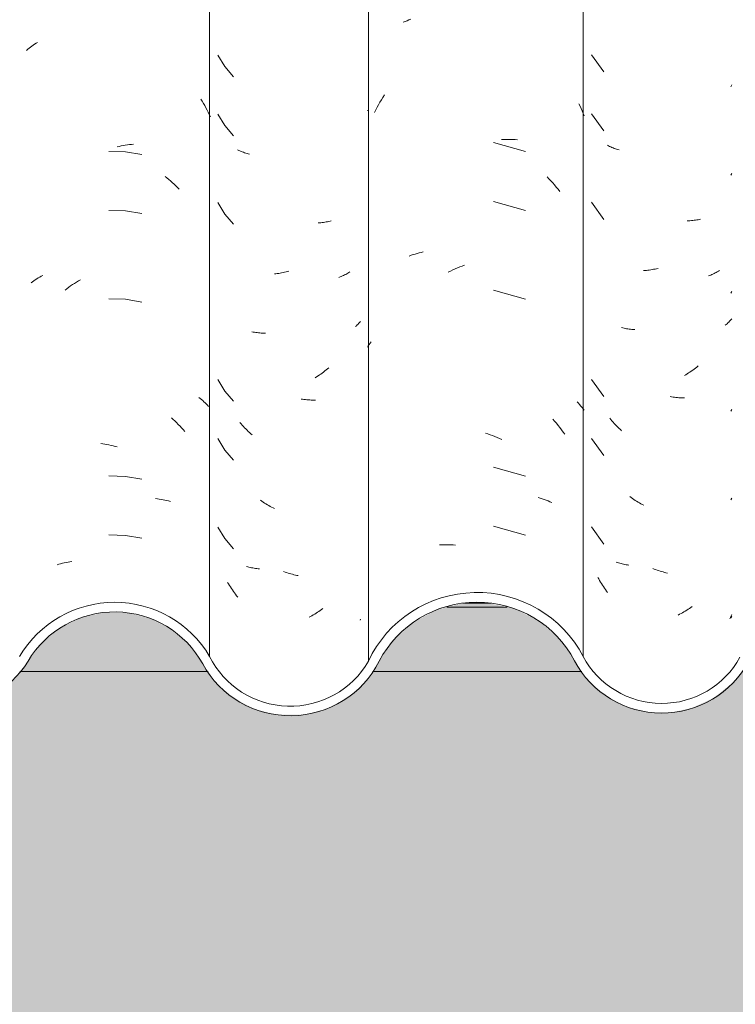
# Model space of a CAD drawing. Header units: metres. Extents: x -2.1 to 42.5, y -15.2 to 5.6.
# Tile 229 of 256: x 17.827 to 18.193, y 2.68 to 3.183. Entities that reach past the tile are written whole.
import ezdxf

# ---------------------------------------------------------------- set-up
doc = ezdxf.new("R2010")
doc.units = ezdxf.units.M
for name, color, linetype, lineweight in [('A-DETL-GENF', 7, 'Continuous', 5), ('A-GLAZ-CWMG', 7, 'Continuous', 5), ('A-ROOF', 7, 'Continuous', 5), ('A-WALL', 7, 'Continuous', 5), ('A-WALL-PATT', 7, 'Continuous', 50)]:
    doc.layers.add(name, color=color, linetype=linetype, lineweight=lineweight)

# ---------------------------------------------------------------- blocks, each defined once
blk = doc.blocks.new('FP_26-FACHADA 02')
at = {"layer": 'A-GLAZ-CWMG', "color": 9, "true_color": 0xc0c0c0}
for p, q in [((1.07721, 3.16839), (1.07789, 3.16892)), ((1.07789, 3.16892), (1.07858, 3.16944)), ((1.07858, 3.16944), (1.07929, 3.16995)), ((1.07929, 3.16995), (1.08002, 3.17044)), ((1.08002, 3.17044), (1.08076, 3.17092)), ((1.08076, 3.17092), (1.08151, 3.17138)), ((1.07589, 3.16729), (1.07654, 3.16784)), ((1.07654, 3.16784), (1.07721, 3.16839)), ((1.16508, 3.14236), (1.16574, 3.14127)), ((1.16574, 3.14127), (1.16638, 3.14017)), ((1.16638, 3.14017), (1.167, 3.13906)), ((1.167, 3.13906), (1.16761, 3.13793)), ((1.16761, 3.13793), (1.16821, 3.1368)), ((1.16821, 3.1368), (1.16878, 3.13565)), ((1.16878, 3.13565), (1.16934, 3.13449)), ((1.16934, 3.13449), (1.16989, 3.13332)), ((1.12323, 3.11823), (1.12428, 3.11845)), ((1.12428, 3.11845), (1.12534, 3.11865)), ((1.12534, 3.11865), (1.12639, 3.11883)), ((1.12639, 3.11883), (1.12745, 3.11899)), ((1.12745, 3.11899), (1.1285, 3.11913)), ((1.1285, 3.11913), (1.12955, 3.11925)), ((1.12955, 3.11925), (1.13059, 3.11935)), ((1.12646, 3.11547), (1.118, 3.11566)), ((1.12217, 3.118), (1.12323, 3.11823)), ((1.13479, 3.11404), (1.12646, 3.11547)), ((1.14672, 3.10287), (1.14766, 3.10212)), ((1.14766, 3.10212), (1.14859, 3.10135)), ((1.14859, 3.10135), (1.14951, 3.10056)), ((1.14951, 3.10056), (1.15042, 3.09975)), ((1.15042, 3.09975), (1.15132, 3.09893)), ((1.15132, 3.09893), (1.1522, 3.09809)), ((1.1522, 3.09809), (1.15308, 3.09724)), ((1.15308, 3.09724), (1.15395, 3.09637)), ((1.12646, 3.08533), (1.118, 3.08552)), ((1.13479, 3.0839), (1.12646, 3.08533)), ((1.07822, 3.0486), (1.07892, 3.04911)), ((1.07892, 3.04911), (1.07964, 3.04961)), ((1.07964, 3.04961), (1.08037, 3.0501)), ((1.08037, 3.0501), (1.08112, 3.05057)), ((1.08112, 3.05057), (1.08188, 3.05103)), ((1.08188, 3.05103), (1.08265, 3.05148)), ((1.08265, 3.05148), (1.08344, 3.05191)), ((1.08344, 3.05191), (1.08424, 3.05232)), ((1.09945, 3.04762), (1.10043, 3.04827)), ((1.10043, 3.04827), (1.10142, 3.04891)), ((1.10142, 3.04891), (1.10242, 3.04953)), ((1.10242, 3.04953), (1.10342, 3.05013)), ((1.09559, 3.04481), (1.09655, 3.04554)), ((1.09655, 3.04554), (1.09751, 3.04625)), ((1.09751, 3.04625), (1.09847, 3.04694)), ((1.09847, 3.04694), (1.09945, 3.04762)), ((1.12646, 3.04012), (1.118, 3.04031)), ((1.13479, 3.03869), (1.12646, 3.04012)), ((1.16399, 2.98999), (1.16467, 2.98946)), ((1.16467, 2.98946), (1.16533, 2.98892)), ((1.16533, 2.98892), (1.16599, 2.98836)), ((1.16599, 2.98836), (1.16662, 2.98779)), ((1.16662, 2.98779), (1.16724, 2.98721)), ((1.16724, 2.98721), (1.16784, 2.98662)), ((1.16784, 2.98662), (1.16843, 2.98602)), ((1.16843, 2.98602), (1.169, 2.98541)), ((1.14995, 2.9796), (1.15085, 2.97879)), ((1.15085, 2.97879), (1.15174, 2.97796)), ((1.15174, 2.97796), (1.15263, 2.97711)), ((1.15263, 2.97711), (1.1535, 2.97625)), ((1.1535, 2.97625), (1.15436, 2.97537)), ((1.15436, 2.97537), (1.15521, 2.97448)), ((1.15521, 2.97448), (1.15605, 2.97357)), ((1.15605, 2.97357), (1.15687, 2.97265)), ((1.11383, 2.96645), (1.11488, 2.96631)), ((1.11488, 2.96631), (1.11593, 2.96614)), ((1.11593, 2.96614), (1.11699, 2.96595)), ((1.11699, 2.96595), (1.11805, 2.96575)), ((1.11805, 2.96575), (1.1191, 2.96552)), ((1.1191, 2.96552), (1.12016, 2.96528)), ((1.12016, 2.96528), (1.12122, 2.96501)), ((1.12122, 2.96501), (1.12228, 2.96473)), ((1.12646, 2.94969), (1.118, 2.94988)), ((1.13479, 2.94826), (1.12646, 2.94969)), ((1.1418, 2.93834), (1.14278, 2.93822)), ((1.14278, 2.93822), (1.14376, 2.93808)), ((1.14376, 2.93808), (1.14472, 2.93792)), ((1.14472, 2.93792), (1.14568, 2.93774)), ((1.14568, 2.93774), (1.14663, 2.93754)), ((1.14663, 2.93754), (1.14757, 2.93733)), ((1.14757, 2.93733), (1.1485, 2.9371)), ((1.1485, 2.9371), (1.14942, 2.93685)), ((1.12646, 2.91955), (1.118, 2.91973)), ((1.13479, 2.91811), (1.12646, 2.91955)), ((1.09151, 2.90452), (1.09242, 2.90478)), ((1.09242, 2.90478), (1.09334, 2.90503)), ((1.09334, 2.90503), (1.09427, 2.90526)), ((1.09427, 2.90526), (1.0952, 2.90548)), ((1.0952, 2.90548), (1.09615, 2.90568)), ((1.09615, 2.90568), (1.09711, 2.90586)), ((1.09711, 2.90586), (1.09807, 2.90602)), ((1.09807, 2.90602), (1.09904, 2.90616))]:
    blk.add_line(p, q, dxfattribs=at)
blk = doc.blocks.new('FP_27-FACHADA 02')
at = {"layer": 'A-GLAZ-CWMG', "color": 9, "true_color": 0xc0c0c0}
for p, q in [((1.17372, 3.1649), (1.17728, 3.15902)), ((1.17728, 3.15902), (1.18178, 3.15382)), ((1.17372, 3.13476), (1.17728, 3.12888)), ((1.17728, 3.12888), (1.18178, 3.12368)), ((1.18436, 3.11617), (1.18379, 3.11644)), ((1.18495, 3.11591), (1.18436, 3.11617)), ((1.18554, 3.11567), (1.18495, 3.11591)), ((1.18614, 3.11544), (1.18554, 3.11567)), ((1.18675, 3.11521), (1.18614, 3.11544)), ((1.18736, 3.115), (1.18675, 3.11521)), ((1.18798, 3.1148), (1.18736, 3.115)), ((1.18862, 3.11461), (1.18798, 3.1148)), ((1.18925, 3.11443), (1.18862, 3.11461)), ((1.1899, 3.11426), (1.18925, 3.11443)), ((1.17372, 3.08954), (1.17728, 3.08367)), ((1.17728, 3.08367), (1.18178, 3.07846)), ((1.22562, 3.07919), (1.22492, 3.07915)), ((1.22632, 3.07925), (1.22562, 3.07919)), ((1.22702, 3.07933), (1.22632, 3.07925)), ((1.2277, 3.07941), (1.22702, 3.07933)), ((1.22839, 3.07951), (1.2277, 3.07941)), ((1.22906, 3.07962), (1.22839, 3.07951)), ((1.22973, 3.07974), (1.22906, 3.07962)), ((1.2304, 3.07987), (1.22973, 3.07974)), ((1.23106, 3.08002), (1.2304, 3.07987)), ((1.23171, 3.08018), (1.23106, 3.08002)), ((1.20333, 3.05317), (1.20259, 3.0531)), ((1.20407, 3.05326), (1.20333, 3.05317)), ((1.20481, 3.05336), (1.20407, 3.05326)), ((1.20556, 3.05348), (1.20481, 3.05336)), ((1.2063, 3.05361), (1.20556, 3.05348)), ((1.20705, 3.05375), (1.2063, 3.05361)), ((1.2078, 3.05391), (1.20705, 3.05375)), ((1.20855, 3.05407), (1.2078, 3.05391)), ((1.2093, 3.05426), (1.20855, 3.05407)), ((1.21006, 3.05445), (1.2093, 3.05426)), ((1.23959, 3.05317), (1.23904, 3.05287)), ((1.24012, 3.05348), (1.23959, 3.05317)), ((1.24064, 3.0538), (1.24012, 3.05348)), ((1.24115, 3.05413), (1.24064, 3.0538)), ((1.2362, 3.05152), (1.2356, 3.05128)), ((1.23678, 3.05177), (1.2362, 3.05152)), ((1.23736, 3.05203), (1.23678, 3.05177)), ((1.23793, 3.0523), (1.23736, 3.05203)), ((1.23849, 3.05258), (1.23793, 3.0523)), ((1.23904, 3.05287), (1.23849, 3.05258)), ((1.24579, 3.02787), (1.24539, 3.02745)), ((1.24618, 3.02829), (1.24579, 3.02787)), ((1.24656, 3.02872), (1.24618, 3.02829)), ((1.1918, 3.02342), (1.19114, 3.02355)), ((1.19247, 3.0233), (1.1918, 3.02342)), ((1.19315, 3.02319), (1.19247, 3.0233)), ((1.19384, 3.0231), (1.19315, 3.02319)), ((1.19452, 3.02301), (1.19384, 3.0231)), ((1.19522, 3.02294), (1.19452, 3.02301)), ((1.19592, 3.02288), (1.19522, 3.02294)), ((1.19662, 3.02284), (1.19592, 3.02288)), ((1.19733, 3.02281), (1.19662, 3.02284)), ((1.19805, 3.02279), (1.19733, 3.02281)), ((1.24455, 3.02664), (1.24411, 3.02625)), ((1.24498, 3.02704), (1.24455, 3.02664)), ((1.24539, 3.02745), (1.24498, 3.02704)), ((1.22769, 3.00298), (1.227, 3.00246)), ((1.22837, 3.0035), (1.22769, 3.00298)), ((1.22905, 3.00404), (1.22837, 3.0035)), ((1.22972, 3.0046), (1.22905, 3.00404)), ((1.23039, 3.00516), (1.22972, 3.0046)), ((1.17372, 2.99912), (1.17728, 2.99324)), ((1.2242, 3.00052), (1.22348, 3.00007)), ((1.22491, 3.00099), (1.2242, 3.00052)), ((1.22561, 3.00147), (1.22491, 3.00099)), ((1.22631, 3.00196), (1.22561, 3.00147)), ((1.227, 3.00246), (1.22631, 3.00196)), ((1.17728, 2.99324), (1.18178, 2.98803)), ((1.217, 2.98904), (1.21625, 2.98915)), ((1.21774, 2.98895), (1.217, 2.98904)), ((1.21848, 2.98886), (1.21774, 2.98895)), ((1.21922, 2.9888), (1.21848, 2.98886)), ((1.21995, 2.98874), (1.21922, 2.9888)), ((1.22069, 2.9887), (1.21995, 2.98874)), ((1.22141, 2.98867), (1.22069, 2.9887)), ((1.22214, 2.98865), (1.22141, 2.98867)), ((1.22286, 2.98865), (1.22214, 2.98865)), ((1.22358, 2.98866), (1.22286, 2.98865)), ((1.18555, 2.97647), (1.18496, 2.97715)), ((1.18615, 2.97581), (1.18555, 2.97647)), ((1.18676, 2.97515), (1.18615, 2.97581)), ((1.18737, 2.97451), (1.18676, 2.97515)), ((1.188, 2.97388), (1.18737, 2.97451)), ((1.18863, 2.97326), (1.188, 2.97388)), ((1.18927, 2.97265), (1.18863, 2.97326)), ((1.18991, 2.97205), (1.18927, 2.97265)), ((1.17372, 2.96897), (1.17728, 2.9631)), ((1.19057, 2.97147), (1.18991, 2.97205)), ((1.19123, 2.97089), (1.19057, 2.97147)), ((1.17728, 2.9631), (1.18178, 2.95789)), ((1.19618, 2.93696), (1.19548, 2.93745)), ((1.19689, 2.93649), (1.19618, 2.93696)), ((1.1976, 2.93603), (1.19689, 2.93649)), ((1.19831, 2.93558), (1.1976, 2.93603)), ((1.19903, 2.93515), (1.19831, 2.93558)), ((1.19976, 2.93473), (1.19903, 2.93515)), ((1.20048, 2.93432), (1.19976, 2.93473)), ((1.20121, 2.93393), (1.20048, 2.93432)), ((1.20195, 2.93355), (1.20121, 2.93393)), ((1.20268, 2.93318), (1.20195, 2.93355)), ((1.17372, 2.92376), (1.17728, 2.91788)), ((1.17728, 2.91788), (1.18178, 2.91268)), ((1.18896, 2.90351), (1.18832, 2.9037)), ((1.1896, 2.90334), (1.18896, 2.90351)), ((1.19025, 2.90318), (1.1896, 2.90334)), ((1.19091, 2.90303), (1.19025, 2.90318)), ((1.19157, 2.9029), (1.19091, 2.90303)), ((1.19224, 2.90277), (1.19157, 2.9029)), ((1.19291, 2.90266), (1.19224, 2.90277)), ((1.19359, 2.90256), (1.19291, 2.90266)), ((1.19428, 2.90247), (1.19359, 2.90256)), ((1.19497, 2.9024), (1.19428, 2.90247)), ((1.20808, 2.90078), (1.20733, 2.90105)), ((1.20883, 2.90053), (1.20808, 2.90078)), ((1.20958, 2.90028), (1.20883, 2.90053)), ((1.21034, 2.90005), (1.20958, 2.90028)), ((1.21109, 2.89984), (1.21034, 2.90005)), ((1.21184, 2.89964), (1.21109, 2.89984)), ((1.21259, 2.89945), (1.21184, 2.89964)), ((1.21334, 2.89927), (1.21259, 2.89945)), ((1.21409, 2.89911), (1.21334, 2.89927)), ((1.21484, 2.89896), (1.21409, 2.89911)), ((1.17912, 2.89472), (1.17864, 2.89551)), ((1.1796, 2.89394), (1.17912, 2.89472)), ((1.1801, 2.89317), (1.1796, 2.89394)), ((1.18061, 2.8924), (1.1801, 2.89317)), ((1.18113, 2.89165), (1.18061, 2.8924)), ((1.18166, 2.8909), (1.18113, 2.89165)), ((1.18219, 2.89017), (1.18166, 2.8909)), ((1.18274, 2.88944), (1.18219, 2.89017)), ((1.1833, 2.88873), (1.18274, 2.88944)), ((1.18387, 2.88802), (1.1833, 2.88873)), ((1.22745, 2.88222), (1.22676, 2.88171)), ((1.22106, 2.87808), (1.22033, 2.87768)), ((1.22179, 2.87849), (1.22106, 2.87808)), ((1.22251, 2.87891), (1.22179, 2.87849)), ((1.22323, 2.87934), (1.22251, 2.87891)), ((1.22395, 2.87979), (1.22323, 2.87934)), ((1.22466, 2.88025), (1.22395, 2.87979)), ((1.22536, 2.88073), (1.22466, 2.88025)), ((1.22606, 2.88121), (1.22536, 2.88073)), ((1.22676, 2.88171), (1.22606, 2.88121)), ((1.24656, 2.87673), (1.24637, 2.87629))]:
    blk.add_line(p, q, dxfattribs=at)
blk = doc.blocks.new('FP_28-FACHADA 02')
at = {"layer": 'A-GLAZ-CWMG', "color": 9, "true_color": 0xc0c0c0}
for p, q in [((1.26845, 3.18162), (1.26942, 3.18203)), ((1.26942, 3.18203), (1.27039, 3.18242)), ((1.27039, 3.18242), (1.27139, 3.1828)), ((1.27139, 3.1828), (1.27239, 3.18315)), ((1.25806, 3.14326), (1.25883, 3.14449)), ((1.25518, 3.13819), (1.25587, 3.13948)), ((1.25587, 3.13948), (1.25658, 3.14075)), ((1.25658, 3.14075), (1.25731, 3.14201)), ((1.25731, 3.14201), (1.25806, 3.14326)), ((1.35826, 3.13995), (1.35884, 3.13875)), ((1.35884, 3.13875), (1.35941, 3.13754)), ((1.25012, 3.13631), (1.25037, 3.13669)), ((1.25386, 3.13557), (1.25451, 3.13689)), ((1.25451, 3.13689), (1.25518, 3.13819)), ((1.35941, 3.13754), (1.35995, 3.13632)), ((1.35995, 3.13632), (1.36049, 3.13509)), ((1.36049, 3.13509), (1.361, 3.13386)), ((1.33089, 3.11563), (1.31466, 3.12016)), ((1.31876, 3.12173), (1.31994, 3.12178)), ((1.31994, 3.12178), (1.32112, 3.12181)), ((1.32112, 3.12181), (1.32229, 3.12182)), ((1.32229, 3.12182), (1.32345, 3.1218)), ((1.32345, 3.1218), (1.32461, 3.12176)), ((1.32461, 3.12176), (1.32576, 3.1217)), ((1.32576, 3.1217), (1.3269, 3.12162)), ((1.34197, 3.10268), (1.34295, 3.10167)), ((1.34295, 3.10167), (1.34391, 3.10064)), ((1.34391, 3.10064), (1.34486, 3.0996)), ((1.34486, 3.0996), (1.3458, 3.09853)), ((1.3458, 3.09853), (1.34672, 3.09745)), ((1.34672, 3.09745), (1.34762, 3.09635)), ((1.34762, 3.09635), (1.34851, 3.09523)), ((1.33089, 3.08549), (1.31466, 3.09002)), ((1.27346, 3.06293), (1.27449, 3.06325)), ((1.27449, 3.06325), (1.27553, 3.06355)), ((1.27553, 3.06355), (1.27659, 3.06382)), ((1.27659, 3.06382), (1.27765, 3.06408)), ((1.27765, 3.06408), (1.27873, 3.06431)), ((1.27143, 3.06224), (1.27244, 3.0626)), ((1.27244, 3.0626), (1.27346, 3.06293)), ((1.29151, 3.05398), (1.29269, 3.05456)), ((1.29269, 3.05456), (1.29387, 3.05512)), ((1.29387, 3.05512), (1.29506, 3.05566)), ((1.29506, 3.05566), (1.29625, 3.05617)), ((1.29625, 3.05617), (1.29744, 3.05666)), ((1.29744, 3.05666), (1.29864, 3.05712)), ((1.29864, 3.05712), (1.29984, 3.05756)), ((1.33089, 3.04027), (1.31466, 3.0448)), ((1.25105, 3.0171), (1.25154, 3.01777)), ((1.25154, 3.01777), (1.25205, 3.01842)), ((1.25012, 3.01574), (1.25058, 3.01642)), ((1.25058, 3.01642), (1.25105, 3.0171)), ((1.35732, 2.98769), (1.35799, 2.98701)), ((1.35799, 2.98701), (1.35863, 2.98631)), ((1.35863, 2.98631), (1.35925, 2.98561)), ((1.35925, 2.98561), (1.35985, 2.98489)), ((1.35985, 2.98489), (1.36044, 2.98416)), ((1.36044, 2.98416), (1.361, 2.98341)), ((1.34491, 2.97898), (1.34584, 2.97791)), ((1.34584, 2.97791), (1.34676, 2.97683)), ((1.34676, 2.97683), (1.34766, 2.97572)), ((1.34766, 2.97572), (1.34855, 2.9746)), ((1.34855, 2.9746), (1.34942, 2.97347)), ((1.34942, 2.97347), (1.35028, 2.97231)), ((1.3105, 2.97175), (1.3117, 2.97135)), ((1.3117, 2.97135), (1.3129, 2.97092)), ((1.3129, 2.97092), (1.31411, 2.97047)), ((1.31411, 2.97047), (1.3153, 2.97)), ((1.3153, 2.97), (1.3165, 2.9695)), ((1.3165, 2.9695), (1.31769, 2.96898)), ((1.31769, 2.96898), (1.31887, 2.96844)), ((1.35028, 2.97231), (1.35111, 2.97115)), ((1.33089, 2.94985), (1.31466, 2.95437)), ((1.33745, 2.93886), (1.33849, 2.93855)), ((1.33849, 2.93855), (1.33951, 2.93822)), ((1.33951, 2.93822), (1.34052, 2.93788)), ((1.34052, 2.93788), (1.34152, 2.93751)), ((1.34152, 2.93751), (1.3425, 2.93712)), ((1.3425, 2.93712), (1.34347, 2.93672)), ((1.34347, 2.93672), (1.34443, 2.93629)), ((1.33089, 2.9197), (1.31466, 2.92423)), ((1.28702, 2.91466), (1.28817, 2.91471)), ((1.28817, 2.91471), (1.28933, 2.91474)), ((1.28933, 2.91474), (1.2905, 2.91475)), ((1.2905, 2.91475), (1.29167, 2.91474)), ((1.29167, 2.91474), (1.29285, 2.9147)), ((1.29285, 2.9147), (1.29403, 2.91464)), ((1.29403, 2.91464), (1.29522, 2.91455))]:
    blk.add_line(p, q, dxfattribs=at)
blk = doc.blocks.new('FP_29-FACHADA 02')
at = {"layer": 'A-GLAZ-CWMG', "color": 9, "true_color": 0xc0c0c0}
for p, q in [((1.36464, 3.16502), (1.37093, 3.15625)), ((1.4359, 3.14871), (1.4364, 3.1496)), ((1.36464, 3.13487), (1.37093, 3.12611)), ((1.37342, 3.11851), (1.37286, 3.11879)), ((1.37398, 3.11823), (1.37342, 3.11851)), ((1.37455, 3.11796), (1.37398, 3.11823)), ((1.37513, 3.11771), (1.37455, 3.11796)), ((1.37572, 3.11746), (1.37513, 3.11771)), ((1.37632, 3.11723), (1.37572, 3.11746)), ((1.37693, 3.117), (1.37632, 3.11723)), ((1.37754, 3.11679), (1.37693, 3.117)), ((1.37816, 3.11659), (1.37754, 3.11679)), ((1.37879, 3.1164), (1.37816, 3.11659)), ((1.4359, 3.10349), (1.4364, 3.10438)), ((1.36464, 3.08966), (1.37093, 3.0809)), ((1.41433, 3.08023), (1.41362, 3.0802)), ((1.41503, 3.08027), (1.41433, 3.08023)), ((1.41573, 3.08033), (1.41503, 3.08027)), ((1.41643, 3.08039), (1.41573, 3.08033)), ((1.41712, 3.08047), (1.41643, 3.08039)), ((1.4178, 3.08057), (1.41712, 3.08047)), ((1.41848, 3.08067), (1.4178, 3.08057)), ((1.41915, 3.08079), (1.41848, 3.08067)), ((1.41981, 3.08092), (1.41915, 3.08079)), ((1.42047, 3.08106), (1.41981, 3.08092)), ((1.39202, 3.05486), (1.39128, 3.05481)), ((1.39275, 3.05492), (1.39202, 3.05486)), ((1.39349, 3.055), (1.39275, 3.05492)), ((1.39423, 3.05509), (1.39349, 3.055)), ((1.39497, 3.0552), (1.39423, 3.05509)), ((1.39572, 3.05532), (1.39497, 3.0552)), ((1.39647, 3.05545), (1.39572, 3.05532)), ((1.39721, 3.0556), (1.39647, 3.05545)), ((1.39796, 3.05576), (1.39721, 3.0556)), ((1.39871, 3.05593), (1.39796, 3.05576)), ((1.42679, 3.05304), (1.42621, 3.05278)), ((1.42736, 3.05331), (1.42679, 3.05304)), ((1.42792, 3.05359), (1.42736, 3.05331)), ((1.42847, 3.05387), (1.42792, 3.05359)), ((1.42901, 3.05417), (1.42847, 3.05387)), ((1.42955, 3.05448), (1.42901, 3.05417)), ((1.43007, 3.0548), (1.42955, 3.05448)), ((1.42503, 3.0523), (1.42442, 3.05207)), ((1.42562, 3.05253), (1.42503, 3.0523)), ((1.42621, 3.05278), (1.42562, 3.05253)), ((1.4359, 3.04321), (1.4364, 3.0441)), ((1.43442, 3.02805), (1.43399, 3.02765)), ((1.43484, 3.02847), (1.43442, 3.02805)), ((1.43525, 3.02889), (1.43484, 3.02847)), ((1.43565, 3.02933), (1.43525, 3.02889)), ((1.43603, 3.02976), (1.43565, 3.02933)), ((1.4364, 3.03021), (1.43603, 3.02976)), ((1.38065, 3.02549), (1.38, 3.02565)), ((1.38131, 3.02535), (1.38065, 3.02549)), ((1.38198, 3.02522), (1.38131, 3.02535)), ((1.38265, 3.0251), (1.38198, 3.02522)), ((1.38332, 3.02499), (1.38265, 3.0251)), ((1.38401, 3.02489), (1.38332, 3.02499)), ((1.3847, 3.02481), (1.38401, 3.02489)), ((1.38539, 3.02474), (1.3847, 3.02481)), ((1.38609, 3.02469), (1.38539, 3.02474)), ((1.38679, 3.02464), (1.38609, 3.02469)), ((1.43355, 3.02724), (1.43309, 3.02685)), ((1.43399, 3.02765), (1.43355, 3.02724)), ((1.41502, 3.00298), (1.41431, 3.0025)), ((1.41572, 3.00346), (1.41502, 3.00298)), ((1.41641, 3.00396), (1.41572, 3.00346)), ((1.4171, 3.00447), (1.41641, 3.00396)), ((1.41779, 3.00499), (1.4171, 3.00447)), ((1.41846, 3.00553), (1.41779, 3.00499)), ((1.41914, 3.00608), (1.41846, 3.00553)), ((1.36464, 2.99923), (1.37093, 2.99047)), ((1.41289, 3.0016), (1.41217, 3.00116)), ((1.4136, 3.00204), (1.41289, 3.0016)), ((1.41431, 3.0025), (1.4136, 3.00204)), ((1.40566, 2.99031), (1.40491, 2.99044)), ((1.4064, 2.9902), (1.40566, 2.99031)), ((1.40714, 2.99009), (1.4064, 2.9902)), ((1.40788, 2.99001), (1.40714, 2.99009)), ((1.40862, 2.98993), (1.40788, 2.99001)), ((1.40936, 2.98987), (1.40862, 2.98993)), ((1.41009, 2.98982), (1.40936, 2.98987)), ((1.41082, 2.98978), (1.41009, 2.98982)), ((1.41154, 2.98976), (1.41082, 2.98978)), ((1.41227, 2.98975), (1.41154, 2.98976)), ((1.4359, 2.98292), (1.4364, 2.98381)), ((1.37456, 2.97876), (1.37399, 2.97946)), ((1.37514, 2.97808), (1.37456, 2.97876)), ((1.37573, 2.9774), (1.37514, 2.97808)), ((1.37633, 2.97674), (1.37573, 2.9774)), ((1.37694, 2.97608), (1.37633, 2.97674)), ((1.37755, 2.97544), (1.37694, 2.97608)), ((1.37818, 2.97481), (1.37755, 2.97544)), ((1.37881, 2.97419), (1.37818, 2.97481)), ((1.37944, 2.97358), (1.37881, 2.97419)), ((1.38009, 2.97298), (1.37944, 2.97358)), ((1.36464, 2.96909), (1.37093, 2.96032)), ((1.38495, 2.93888), (1.38426, 2.93939)), ((1.38565, 2.93839), (1.38495, 2.93888)), ((1.38635, 2.9379), (1.38565, 2.93839)), ((1.38705, 2.93743), (1.38635, 2.9379)), ((1.38777, 2.93698), (1.38705, 2.93743)), ((1.4359, 2.93771), (1.4364, 2.9386)), ((1.38848, 2.93653), (1.38777, 2.93698)), ((1.3892, 2.9361), (1.38848, 2.93653)), ((1.38992, 2.93568), (1.3892, 2.9361)), ((1.39065, 2.93528), (1.38992, 2.93568)), ((1.39138, 2.93489), (1.39065, 2.93528)), ((1.36464, 2.92387), (1.37093, 2.91511)), ((1.37787, 2.90568), (1.37726, 2.90589)), ((1.3785, 2.90549), (1.37787, 2.90568)), ((1.37913, 2.90531), (1.3785, 2.90549)), ((1.37978, 2.90513), (1.37913, 2.90531)), ((1.38042, 2.90497), (1.37978, 2.90513)), ((1.38108, 2.90483), (1.38042, 2.90497)), ((1.38174, 2.90469), (1.38108, 2.90483)), ((1.38241, 2.90457), (1.38174, 2.90469)), ((1.38309, 2.90445), (1.38241, 2.90457)), ((1.38377, 2.90436), (1.38309, 2.90445)), ((1.39674, 2.90232), (1.396, 2.90261)), ((1.39749, 2.90204), (1.39674, 2.90232)), ((1.39824, 2.90177), (1.39749, 2.90204)), ((1.36839, 2.89726), (1.36794, 2.89807)), ((1.36886, 2.89646), (1.36839, 2.89726)), ((1.39899, 2.90152), (1.39824, 2.90177)), ((1.39974, 2.90128), (1.39899, 2.90152)), ((1.40049, 2.90106), (1.39974, 2.90128)), ((1.40125, 2.90085), (1.40049, 2.90106)), ((1.402, 2.90065), (1.40125, 2.90085)), ((1.40275, 2.90047), (1.402, 2.90065)), ((1.4035, 2.9003), (1.40275, 2.90047)), ((1.36933, 2.89566), (1.36886, 2.89646)), ((1.36981, 2.89488), (1.36933, 2.89566)), ((1.37031, 2.89411), (1.36981, 2.89488)), ((1.37081, 2.89334), (1.37031, 2.89411)), ((1.37133, 2.89259), (1.37081, 2.89334)), ((1.37186, 2.89184), (1.37133, 2.89259)), ((1.37239, 2.8911), (1.37186, 2.89184)), ((1.37294, 2.89038), (1.37239, 2.8911)), ((1.41477, 2.88224), (1.41406, 2.88177)), ((1.41547, 2.88272), (1.41477, 2.88224)), ((1.41617, 2.88321), (1.41547, 2.88272)), ((1.40974, 2.87924), (1.409, 2.87886)), ((1.41047, 2.87963), (1.40974, 2.87924)), ((1.41119, 2.88003), (1.41047, 2.87963)), ((1.41192, 2.88044), (1.41119, 2.88003)), ((1.41264, 2.88087), (1.41192, 2.88044)), ((1.41335, 2.88132), (1.41264, 2.88087)), ((1.41406, 2.88177), (1.41335, 2.88132)), ((1.43575, 2.87761), (1.43541, 2.87685)), ((1.43608, 2.87838), (1.43575, 2.87761)), ((1.4359, 2.87742), (1.4364, 2.87831)), ((1.4364, 2.87915), (1.43608, 2.87838))]:
    blk.add_line(p, q, dxfattribs=at)
blk = doc.blocks.new('Rectangular Mullion - Telha Fibrocimento - Ondulada-1909083-FACHADA 02')
at = {"layer": 'A-GLAZ-CWMG', "true_color": 0xc0c0c0}
h = blk.add_hatch(dxfattribs=at)
h.set_pattern_fill('FP_15', color=9, style=0, pattern_type=2)
h.set_pattern_definition([(0, (6.139, 0.20726), (0.4064, 0.10048), [0.01676, -0.28804, 0.01676, -0.28804, -1.626]), (0, (6.139, 0.20726), (0.4064, 0.10048), [-0.6096, 0.01676, -0.59284, 0.01676, -0.28804, -0.7112]), (0, (6.139, 0.20726), (0.4064, 0.10048), [-1.524, 0.01676, -0.18644, 0.01676, -0.49124]), (120.277, (6.291, 0.2575), (-0.2911939, 0.2978186), [0.01663, -0.28565, 0.01663, -1.898]), (120.277, (6.291, 0.2575), (-0.2911939, 0.2978186), [-0.3189, -0.28565, 0.01663, -0.58792, -1.008]), (120.277, (6.291, 0.2575), (-0.2911939, 0.2978186), [-1.209, 0.01663, -0.28565, 0.01663, -0.68868]), (120.277, (6.291, 0.2575), (-0.2911939, 0.2978186), [-1.528, -0.18489, 0.01663, -0.48717]), (239.723, (6.342, 0.45845), (-0.1152113, -0.3983018), [0.01663, -0.28565, 0.01663, -1.898]), (239.723, (6.342, 0.45845), (-0.1152113, -0.3983018), [-0.3189, -0.28565, 0.01663, -0.58792, -1.008]), (239.723, (6.342, 0.45845), (-0.1152113, -0.3983018), [-1.209, 0.01663, -0.28565, 0.01663, -0.68868]), (239.723, (6.342, 0.45845), (-0.1152113, -0.3983018), [-1.528, -0.18489, 0.01663, -0.48717])])
h.paths.add_polyline_path([(1.20534, 2.82768), (1.21764, 2.82787), (1.22954, 2.83098), (1.24034, 2.83682), (1.25065, 2.84693), (1.26383, 2.86637), (1.27396, 2.87537), (1.28598, 2.8817), (1.29919, 2.88498), (1.31348, 2.88486), (1.3271, 2.88127), (1.33811, 2.87556), (1.34829, 2.86661), (1.36286, 2.84562), (1.37379, 2.83666), (1.3844, 2.8316), (1.39495, 2.82913), (1.40651, 2.8291), (1.41829, 2.83192), (1.42905, 2.83746), (1.43815, 2.84538), (1.4525, 2.86563), (1.46386, 2.87486), (1.47556, 2.88034), (1.48659, 2.8829), (1.49945, 2.88281), (1.51316, 2.87907), (1.52161, 2.87523), (1.52455, 2.87644), (1.52299, 2.87404), (1.53271, 2.86568), (1.54707, 2.84557), (1.55772, 2.83694), (1.56849, 2.83188), (1.57901, 2.82948), (1.59047, 2.82947), (1.60215, 2.83227), (1.61339, 2.83822), (1.62188, 2.84552), (1.6362, 2.8655), (1.64581, 2.87377), (1.65713, 2.87957), (1.66951, 2.88257), (1.68289, 2.88244), (1.69645, 2.87874), (1.70648, 2.87348), (1.71565, 2.86566), (1.73002, 2.84578), (1.74069, 2.83721), (1.75155, 2.83217), (1.76203, 2.82981), (1.77329, 2.82979), (1.7854, 2.83278), (1.79559, 2.83792), (1.80467, 2.84562), (1.81711, 2.86275), (1.82621, 2.86983), (1.83251, 2.87304), (1.8416, 2.87522), (1.85154, 2.87508), (1.86176, 2.87217), (1.86263, 2.87173), (1.86642, 2.87532), (1.86176, 2.87768), (1.85067, 2.88013), (1.84102, 2.88013), (1.8308, 2.87768), (1.82144, 2.87294), (1.81348, 2.86615), (1.80106, 2.84904), (1.79088, 2.84106), (1.78329, 2.83721), (1.78329, 2.8355), (1.78144, 2.83677), (1.77281, 2.83471), (1.76133, 2.83488), (1.7497, 2.83815), (1.74196, 2.84208), (1.73309, 2.85), (1.71761, 2.87046), (1.70885, 2.87795), (1.69465, 2.88469), (1.68051, 2.8875), (1.66895, 2.88748), (1.65533, 2.88418), (1.64301, 2.87787), (1.63203, 2.86818), (1.61816, 2.84883), (1.60934, 2.84102), (1.60668, 2.83779), (1.60479, 2.83915), (1.60036, 2.83689), (1.58984, 2.83437), (1.57846, 2.83452), (1.5669, 2.83776), (1.55888, 2.84189), (1.54998, 2.85), (1.53472, 2.87046), (1.52482, 2.87865), (1.51089, 2.88512), (1.49715, 2.88783), (1.48536, 2.88778), (1.47167, 2.88443), (1.45919, 2.87796), (1.44861, 2.86874), (1.43428, 2.84851), (1.42608, 2.84144), (1.41641, 2.83651), (1.40583, 2.834), (1.39495, 2.83405), (1.38263, 2.83759), (1.37478, 2.84169), (1.36584, 2.85), (1.35192, 2.87002), (1.34056, 2.87989), (1.32604, 2.88694), (1.31237, 2.89005), (1.29725, 2.88971), (1.28115, 2.88486), (1.26954, 2.87832), (1.25764, 2.86637), (1.24671, 2.85), (1.24409, 2.84648), (1.23559, 2.8395), (1.22566, 2.83473), (1.21486, 2.83245), (1.20382, 2.83278), (1.19275, 2.83595), (1.18356, 2.84106), (1.17455, 2.85), (1.1695, 2.8577), (1.15906, 2.87031), (1.14897, 2.87795), (1.13545, 2.88347), (1.12095, 2.88536), (1.10501, 2.88288), (1.09294, 2.87795), (1.08133, 2.86916), (1.06489, 2.8486), (1.05531, 2.84165), (1.04427, 2.83729), (1.03248, 2.83581), (1.01954, 2.83775), (1.00966, 2.84165), (0.99892, 2.85), (0.98402, 2.86795), (0.97103, 2.87656), (0.96063, 2.88057), (0.9473, 2.88213), (0.93399, 2.88031), (0.92158, 2.87523), (0.91087, 2.86723), (0.89518, 2.84773), (0.88573, 2.84078), (0.87481, 2.83642), (0.86314, 2.83494), (0.86314, 2.83), (0.87635, 2.83172), (0.88867, 2.83676), (0.89926, 2.84477), (0.91505, 2.86439), (0.92479, 2.87137), (0.93598, 2.87574), (0.94792, 2.87721), (0.96063, 2.87538), (0.97103, 2.87128), (0.98074, 2.86425), (0.9967, 2.84499), (1.00731, 2.83731), (1.02069, 2.83237), (1.03258, 2.83089), (1.04563, 2.83256), (1.05783, 2.83741), (1.06841, 2.84512), (1.08392, 2.86474), (1.09318, 2.87233), (1.10569, 2.87795), (1.11572, 2.88017), (1.12775, 2.87999), (1.1394, 2.87703), (1.15003, 2.87146), (1.16048, 2.8616), (1.17307, 2.84392), (1.18356, 2.83535), (1.19335, 2.83043), (1.20453, 2.82787)])
h.paths.add_polyline_path([(1.91919, 2.83007), (1.93126, 2.83011), (1.94266, 2.8328), (1.95328, 2.83812), (1.96288, 2.84645), (1.96939, 2.85522), (1.96572, 2.85888), (1.95951, 2.85), (1.95141, 2.84284), (1.9418, 2.83777), (1.93109, 2.83507), (1.91919, 2.83518), (1.90762, 2.83834), (1.9, 2.84209), (1.89093, 2.85), (1.87908, 2.86615), (1.87094, 2.87267), (1.86724, 2.86938), (1.86957, 2.86778), (1.87545, 2.86275), (1.88793, 2.84573), (1.89865, 2.83729), (1.90975, 2.8323)])
at = {"layer": 'A-GLAZ-CWMG'}
for p, q in [((1.1695, 2.8577), (1.1695, 3.5222)), ((1.36048, 2.8577), (1.36048, 3.5222)), ((1.25065, 2.85527), (1.25065, 3.51977))]:
    blk.add_line(p, q, dxfattribs=at)
for centre, major_axis, start_param, end_param in [((1.30617, 2.82986), (0.06118, 0), 0.478163, 2.708177), ((1.12095, 2.82986), (0.05612, 0), 0.525465, 2.616128), ((1.30617, 2.82986), (0.05618, 0), 0.479897, 2.667558), ((1.12095, 2.82986), (0.05114, 0), 0.49447, 2.616374), ((1.21072, 2.87764), (0.04589, 0), 3.596619, 5.767598), ((1.40061, 2.87851), (0.04532, 0), 3.624607, 5.790408), ((1.03248, 2.88237), (0.05205, 0), 3.701092, 5.7276), ((1.21072, 2.87764), (0.0508, 0), 3.634676, 5.820528), ((1.40061, 2.87851), (0.05032, 0), 3.622189, 5.79602)]:
    blk.add_ellipse(centre, major_axis=major_axis, ratio=0.988936, start_param=start_param, end_param=end_param, dxfattribs=at)
for name in ['FP_26-FACHADA 02', 'FP_28-FACHADA 02', 'FP_27-FACHADA 02', 'FP_29-FACHADA 02']:
    blk.add_blockref(name, (0, 0), dxfattribs=at)
blk = doc.blocks.new('LONGARINA_STEEL_FRAME - LONGARINA_STEEL_FRAME-1917798-FACHADA 02')
at = {"layer": 'A-ROOF', "true_color": 0x9fa09c}
h = blk.add_hatch(color=253, dxfattribs=at)
h.paths.add_polyline_path([(3.22369, 2.88288), (3.22369, 2.88486), (3.16944, 2.88486), (3.16944, 2.88288), (3.18869, 2.88288)])
h.paths.add_polyline_path([(0.82359, 2.88288), (0.86314, 2.88288), (0.86314, 2.88486), (0.82359, 2.88486)])
h.paths.add_polyline_path([(1.29073, 2.88288), (1.32165, 2.88288), (1.31237, 2.88486), (1.29725, 2.8845), (1.29268, 2.88337)])
at = {"layer": 'A-ROOF'}
for p, q in [((1.29073, 2.88288), (1.32165, 2.88288)), ((1.2987, 2.88486), (1.31348, 2.88486))]:
    blk.add_line(p, q, dxfattribs=at)

msp = doc.modelspace()

# ---------------------------------------------------------------- hatches: boundary and pattern name
at = {"layer": 'A-DETL-GENF', "true_color": 0xdbcc9e}
h = msp.add_hatch(color=9, dxfattribs=at)
h.paths.add_polyline_path([(21.89796, -0.06), (25.0884, -0.06), (25.0884, -0.04), (17.4184, -0.04), (17.4184, -0.06), (21.82877, -0.06)])
h.paths.add_polyline_path([(20.85921, 2.59), (25.0884, 2.59), (25.0884, 2.71), (21.1785, 2.71), (21.1785, 2.65), (20.5785, 2.65), (20.5785, 2.71), (17.4184, 2.71), (17.4184, 2.59), (20.47139, 2.59)])
at = {"layer": 'A-WALL', "true_color": 0xdbcc9e}
msp.add_hatch(color=9, dxfattribs=at).paths.add_polyline_path([(17.5734, 2.71), (20.056, 2.71), (20.056, 2.85), (19.92038, 2.85), (19.91612, 2.84481), (19.90627, 2.83718), (19.89666, 2.8326), (19.88595, 2.83007), (19.87405, 2.83007), (19.86247, 2.8328), (19.85039, 2.83935), (19.84279, 2.84573), (19.83962, 2.85), (19.76272, 2.85), (19.75953, 2.84562), (19.74905, 2.83721), (19.73815, 2.83215), (19.72759, 2.82979), (19.71619, 2.82981), (19.70456, 2.83262), (19.69393, 2.83804), (19.68488, 2.84578), (19.68183, 2.85), (19.57994, 2.85), (19.57674, 2.84552), (19.56604, 2.83689), (19.55522, 2.83184), (19.54462, 2.82947), (19.53332, 2.82948), (19.52165, 2.83229), (19.51098, 2.83776), (19.50183, 2.84571), (19.49877, 2.85), (19.39626, 2.85), (19.39301, 2.84538), (19.38206, 2.83651), (19.37127, 2.83147), (19.36061, 2.8291), (19.34925, 2.82913), (19.33748, 2.83204), (19.32677, 2.83764), (19.31706, 2.84562), (19.30624, 2.83718), (19.29664, 2.8326), (19.28592, 2.83007), (19.27402, 2.83007), (19.26245, 2.8328), (19.25184, 2.83812), (19.24276, 2.84573), (19.23959, 2.85), (19.20756, 2.85), (19.20426, 2.84506), (19.1952, 2.83682), (19.1844, 2.83098), (19.1725, 2.82787), (19.15868, 2.82803), (19.14805, 2.83051), (19.14127, 2.8333), (19.13813, 2.83215), (19.12757, 2.82979), (19.11401, 2.83033), (19.10454, 2.83262), (19.0939, 2.83804), (19.08486, 2.84578), (19.08118, 2.85), (19.02726, 2.84999), (19.02327, 2.84512), (19.0124, 2.83729), (18.99913, 2.83239), (18.98734, 2.83091), (18.97439, 2.83251), (18.96452, 2.83612), (18.9552, 2.83184), (18.94459, 2.82947), (18.93329, 2.82948), (18.92009, 2.83308), (18.91096, 2.83776), (18.90191, 2.84557), (18.89874, 2.85), (18.85818, 2.85), (18.85412, 2.84477), (18.84272, 2.83642), (18.82967, 2.83152), (18.818, 2.83), (18.818, 2.85), (18.79624, 2.85), (18.79298, 2.84538), (18.78388, 2.83746), (18.77124, 2.83147), (18.76059, 2.8291), (18.74922, 2.82913), (18.73746, 2.83204), (18.72618, 2.83814), (18.71703, 2.84562), (18.70622, 2.83718), (18.69661, 2.8326), (18.6859, 2.83007), (18.674, 2.83007), (18.66242, 2.8328), (18.65181, 2.83812), (18.64274, 2.84573), (18.63957, 2.85), (18.60753, 2.85), (18.60423, 2.84506), (18.59517, 2.83682), (18.58438, 2.83098), (18.57248, 2.82787), (18.55866, 2.82803), (18.54633, 2.83136), (18.54186, 2.83361), (18.5381, 2.83215), (18.52754, 2.82979), (18.51614, 2.82981), (18.50451, 2.83262), (18.49388, 2.83804), (18.48379, 2.84722), (18.48178, 2.85), (18.42724, 2.84999), (18.42325, 2.84512), (18.41238, 2.83729), (18.3991, 2.83239), (18.38684, 2.83096), (18.37437, 2.83251), (18.36449, 2.83612), (18.35517, 2.83184), (18.34457, 2.82947), (18.33327, 2.82948), (18.3216, 2.83229), (18.31093, 2.83776), (18.30188, 2.84557), (18.29872, 2.85), (18.25816, 2.85), (18.25409, 2.84477), (18.24351, 2.83676), (18.22965, 2.83152), (18.21797, 2.83), (18.21797, 2.85), (18.19621, 2.85), (18.19293, 2.84535), (18.18201, 2.83651), (18.17122, 2.83147), (18.16056, 2.8291), (18.1492, 2.82913), (18.13743, 2.83204), (18.12672, 2.83764), (18.11767, 2.84562), (18.11463, 2.85), (18.00751, 2.85), (18.00421, 2.84506), (17.99515, 2.83682), (17.98435, 2.83098), (17.97245, 2.82787), (17.95863, 2.82803), (17.948, 2.83051), (17.93718, 2.83595), (17.92788, 2.84392), (17.92354, 2.85), (17.82721, 2.84999), (17.82322, 2.84512), (17.81235, 2.83729), (17.79908, 2.83239), (17.78729, 2.83091), (17.77434, 2.83251), (17.76212, 2.83731), (17.75151, 2.84499), (17.74736, 2.85), (17.65813, 2.85), (17.65407, 2.84477), (17.64267, 2.83642), (17.62962, 2.83152), (17.61795, 2.83), (17.61795, 2.85), (17.5734, 2.85), (17.5734, 2.82343)])
at = {"layer": 'A-WALL-PATT', "true_color": 0xd6d6d6}
h = msp.add_hatch(color=254, dxfattribs=at)
h.paths.add_polyline_path([(17.61795, 2.85), (17.61795, 2.88288), (17.6134, 2.88288), (17.6134, 2.85)])
h.paths.add_polyline_path([(17.5784, 2.85), (17.5784, 2.99315), (17.5734, 2.99821), (17.5734, 2.85)])
h.paths.add_polyline_path([(18.61348, 2.85), (18.63957, 2.85), (18.62923, 2.86363), (18.62205, 2.86938), (18.61866, 2.86637), (18.60753, 2.85), (18.61102, 2.85)])
h.paths.add_polyline_path([(17.6784, 2.85), (17.74728, 2.85009), (17.73555, 2.86425), (17.72584, 2.87128), (17.71427, 2.87574), (17.70211, 2.87713), (17.6888, 2.87496), (17.6784, 2.87051), (17.6784, 2.86439)])
h.paths.add_polyline_path([(19.9435, 2.85), (19.9435, 2.88288), (19.9285, 2.88288), (19.9285, 2.85)])
h.paths.add_polyline_path([(19.8064, 2.85), (19.83962, 2.85), (19.83031, 2.86275), (19.82323, 2.8688), (19.81491, 2.87304), (19.80582, 2.87522), (19.79588, 2.87508), (19.78566, 2.87217), (19.77905, 2.8688), (19.77197, 2.86275), (19.76272, 2.85), (19.80593, 2.85)])
h.paths.add_polyline_path([(18.43875, 2.85), (18.48178, 2.85), (18.47046, 2.86566), (18.45882, 2.87491), (18.45613, 2.87627), (18.44777, 2.87213), (18.43875, 2.86474), (18.42725, 2.85), (18.43616, 2.85)])
h.paths.add_polyline_path([(17.82723, 2.85), (17.92354, 2.85), (17.91387, 2.8636), (17.90367, 2.87208), (17.89421, 2.87703), (17.88256, 2.87999), (17.8697, 2.87999), (17.85879, 2.87757), (17.84775, 2.87213), (17.83873, 2.86474), (17.83151, 2.85522)])
h.paths.add_polyline_path([(18.79624, 2.85), (18.818, 2.85), (18.818, 2.8745), (18.81704, 2.87401), (18.80733, 2.86563), (18.79991, 2.85522)])
h.paths.add_polyline_path([(19.63775, 2.85), (19.68183, 2.85), (19.67051, 2.86566), (19.66085, 2.8739), (19.64951, 2.87965), (19.63712, 2.8826), (19.62381, 2.88243), (19.61026, 2.87868), (19.60067, 2.87377), (19.59105, 2.8655), (19.57994, 2.85), (19.63712, 2.85)])
h.paths.add_polyline_path([(18.85818, 2.85), (18.89874, 2.85), (18.88754, 2.86568), (18.88043, 2.87168), (18.87783, 2.87006), (18.86991, 2.86439), (18.86224, 2.85522)])
h.paths.add_polyline_path([(18.00751, 2.85), (18.11463, 2.85), (18.1031, 2.86661), (18.09292, 2.87556), (18.08085, 2.88182), (18.07646, 2.88288), (18.04554, 2.88288), (18.04079, 2.8817), (18.02877, 2.87537), (18.01863, 2.86637), (18.01099, 2.85522)])
h.paths.add_polyline_path([(19.44101, 2.85), (19.49877, 2.85), (19.48757, 2.86568), (19.47785, 2.87404), (19.46641, 2.8799), (19.45369, 2.88288), (19.44021, 2.88271), (19.42653, 2.87887), (19.41706, 2.87401), (19.40736, 2.86563), (19.39626, 2.85), (19.44021, 2.85)])
h.paths.add_polyline_path([(19.02728, 2.85), (19.08181, 2.85), (19.07048, 2.86566), (19.05884, 2.87491), (19.05616, 2.87627), (19.0478, 2.87213), (19.03878, 2.86474), (19.03156, 2.85522)])
h.paths.add_polyline_path([(18.19621, 2.85), (18.21797, 2.85), (18.21797, 2.8745), (18.21701, 2.87401), (18.20731, 2.86563), (18.19988, 2.85522)])
h.paths.add_polyline_path([(19.21868, 2.85), (19.23959, 2.85), (19.23029, 2.86275), (19.22207, 2.86938), (19.21868, 2.86637), (19.20756, 2.85), (19.2135, 2.85)])
h.paths.add_polyline_path([(18.29116, 2.85), (18.29872, 2.85), (18.28571, 2.86723), (18.2804, 2.87168), (18.2778, 2.87006), (18.26989, 2.86439), (18.25816, 2.85), (18.28988, 2.85)])
h.paths.add_polyline_path([(17.61795, 2.91206), (17.61795, 2.94057), (17.6134, 2.94057), (17.6134, 2.91206)])
h.paths.add_polyline_path([(19.9285, 2.91206), (19.9435, 2.91206), (19.9435, 2.94057), (19.9285, 2.94057), (19.9285, 2.91749)])

# ---------------------------------------------------------------- linework, layer by layer
at = {"layer": 'A-WALL'}
for p, q in [((17.92354, 2.85), (17.82723, 2.85)), ((18.11463, 2.85), (18.00751, 2.85))]:
    msp.add_line(p, q, dxfattribs=at)

# ---------------------------------------------------------------- block references
at = {"layer": 'A-GLAZ-CWMG'}
msp.add_blockref('Rectangular Mullion - Telha Fibrocimento - Ondulada-1909083-FACHADA 02', (16.75481, 0), dxfattribs=at)
at = {"layer": 'A-ROOF'}
msp.add_blockref('LONGARINA_STEEL_FRAME - LONGARINA_STEEL_FRAME-1917798-FACHADA 02', (16.75481, 0), dxfattribs=at)

doc.saveas('drawing.dxf')
